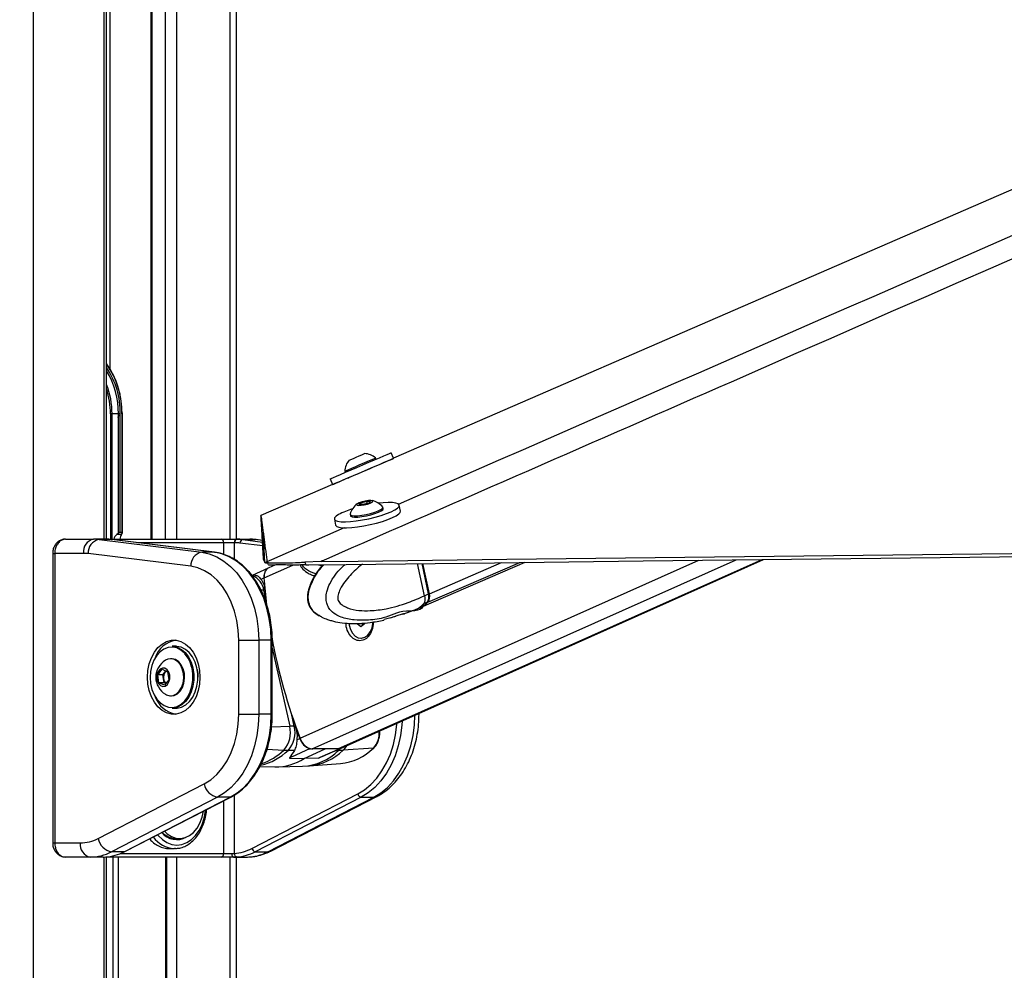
# Model space of a CAD drawing. Header units: millimetres. Extents: x 10 to 10348, y 8 to 8288.
# Tile 48 of 129: x 3627 to 3906, y 3054 to 3324. Entities that reach past the tile are written whole.
import ezdxf

# ---------------------------------------------------------------- set-up
doc = ezdxf.new("R2010")
doc.units = ezdxf.units.MM
doc.layers.add('COMPONENT_GEOMETRY', color=7, linetype='Continuous')
doc.styles.add('SLDTEXTSTYLE0', font='TXT', dxfattribs={"width": 0.75})
doc.dimstyles.new('SLDDIMSTYLE1', dxfattribs={"dimtxt": 75, "dimasz": 3.302, "dimexe": 0, "dimexo": 0.0625, "dimgap": 18.75, "dimtad": 0, "dimtih": 1, "dimtoh": 1, "dimdec": 0, "dimrnd": 1e-09, "dimzin": 12, "dimdsep": 46, "dimtxsty": 'SLDTEXTSTYLE0', "dimsah": 1, "dimcen": 0.09, "dimadec": 0, "dimazin": 3, "dimtfac": 1, "dimtdec": 0, "dimtofl": 0, "dimtmove": 0, "dimatfit": 3, "dimfxl": 1, "dimfrac": 2, "dimtolj": 1, "dimtzin": 12, "dimarcsym": 0})

# ---------------------------------------------------------------- blocks, each defined once
blk = doc.blocks.new('_D_6')
at = {"layer": 'COMPONENT_GEOMETRY', "color": 7}
for p, q in [((6592.37, 3169.16), (6314.85, 3169.16)), ((6318.02, 3169.16), (6318.02, 2018.74)), ((6318.02, 749.25), (6318.02, 1899.67)), ((3149.54, 749.25), (6321.2, 749.25))]:
    blk.add_line(p, q, dxfattribs=at)
for points in [[(6318.02, 3169.16), (6317.52, 3165.86), (6318.53, 3165.86)], [(6318.02, 749.25), (6318.53, 752.55), (6317.52, 752.55)]]:
    blk.add_solid(points, dxfattribs=at)
at = {"layer": 'COMPONENT_GEOMETRY', "color": 7, "insert": (6207.19, 1996.35), "char_height": 75, "attachment_point": 1, "style": 'SLDTEXTSTYLE0'}
blk.add_mtext('2420', dxfattribs=at)

msp = doc.modelspace()

# ---------------------------------------------------------------- linework, layer by layer
at = {"color": 8, "linetype": 'Continuous', "lineweight": 25}
for p, q in [((3631.22, 3851.9), (3631.22, 977.9)), ((3651.26, 3176.43), (3651.26, 3761.9)), ((3686.96, 3176.43), (3686.96, 3499.81)), ((3671.72, 3454.43), (3671.72, 3176.43)), ((3668.63, 3176.43), (3668.63, 3452.23)), ((3664.74, 3449.45), (3664.74, 3176.43)), ((3652.9, 3445.9), (3652.9, 3224.78)), ((3653.08, 3211.9), (3653.08, 3176.43)), ((3653.52, 3176.43), (3653.52, 3211.9)), ((3656.3, 3211.9), (3656.45, 3211.9)), ((3651.97, 3176.43), (3651.94, 3176.43)), ((3685.14, 3175.43), (3660.72, 3175.43)), ((3685.14, 3172.1), (3685.14, 3175.43)), ((3688.11, 3175.43), (3688.11, 3170.7)), ((3696.17, 3174.54), (3689.73, 3175.34)), ((3690.49, 3176.34), (3696.11, 3175.64)), ((3696.09, 3176.08), (3694.03, 3176.34)), ((3694.27, 3176.32), (3694.03, 3176.34)), ((3636.72, 3172.43), (3637.31, 3172.43)), ((3696.61, 3165.5), (3704.73, 3169.12)), ((3696.77, 3169.81), (3697.39, 3170.08)), ((3706.76, 3120.05), (3819.62, 3170.46)), ((3710.2, 3117.03), (3830.1, 3170.59)), ((3711.95, 3169.2), (3713.01, 3168.94)), ((3717.4, 3117.03), (3837.49, 3170.67)), ((3743.12, 3160.92), (3741.25, 3169.55)), ((3742.92, 3158.65), (3768.94, 3169.87)), ((3743.32, 3161), (3763.73, 3169.81)), ((3697.23, 3167.88), (3697.28, 3167.89)), ((3697.25, 3158.48), (3696.47, 3161.96)), ((3698.56, 3147.84), (3698.86, 3147.84)), ((3698.86, 3145.56), (3703.79, 3123.46)), ((3676.61, 3138.67), (3676.64, 3138.31)), ((3698.56, 3126.87), (3698.86, 3126.87)), ((3705.07, 3123.48), (3704.26, 3127.07)), ((3740.39, 3126.87), (3739.84, 3126.87)), ((3698.68, 3123.35), (3703.79, 3123.46)), ((3697.37, 3116.99), (3702.11, 3116.7)), ((3716.92, 3116.64), (3717.69, 3116.65)), ((3717.69, 3116.65), (3718.18, 3117.19)), ((3685.14, 3087.43), (3685.14, 3102.39)), ((3688.11, 3103.97), (3688.11, 3087.46)), ((3636.72, 3090.43), (3637.31, 3090.43)), ((3655.85, 3087.43), (3685.14, 3087.43)), ((3651.26, 2829.76), (3651.26, 3086.43)), ((3653.85, 2833.61), (3653.85, 3086.43)), ((3655.24, 3086.43), (3655.24, 2835.08)), ((3668.71, 2837.33), (3668.71, 3086.43)), ((3671.72, 3086.43), (3671.72, 2835.73)), ((3686.96, 2834), (3686.96, 3086.43))]:
    msp.add_line(p, q, dxfattribs=at)
at = {"color": 7, "linetype": 'Continuous', "lineweight": 25}
for p, q in [((3651.96, 3176.43), (3651.96, 3761.9)), ((3688.64, 3504.63), (3688.64, 3176.43)), ((3664.53, 3449.3), (3664.53, 3176.43)), ((3653.52, 3211.9), (3653.08, 3211.9)), ((3655.32, 3211.9), (3653.52, 3211.9)), ((3655.27, 3210.91), (3655.27, 3178.07)), ((3655.84, 3211.9), (3655.32, 3211.9)), ((3655.34, 3178.13), (3655.34, 3211.47)), ((3655.84, 3211.47), (3655.84, 3211.9)), ((3655.84, 3178.4), (3655.84, 3211.47)), ((3656.3, 3211.9), (3656.3, 3178.4)), ((3656.45, 3211.9), (3656.43, 3212.61)), ((3656.45, 3178.25), (3656.45, 3211.9)), ((3728.25, 3199.09), (3728.1, 3199.43)), ((3733.17, 3199.42), (3732.53, 3200.91)), ((3715.24, 3193.52), (3715.92, 3191.93)), ((3719.37, 3195.7), (3719.51, 3195.36)), ((3715.92, 3191.93), (3695.66, 3183.13)), ((3723.39, 3186.29), (3723.92, 3186.75)), ((3724.51, 3186.25), (3723.39, 3186.29)), ((3723.92, 3186.75), (3725.58, 3187.16)), ((3724.02, 3186.27), (3723.92, 3186.75)), ((3726.17, 3186.67), (3724.51, 3186.25)), ((3725.58, 3187.16), (3726.7, 3187.13)), ((3725.71, 3186.56), (3725.58, 3187.16)), ((3726.7, 3187.13), (3726.17, 3186.67)), ((3730.26, 3185.09), (3730.18, 3185.45)), ((3735.17, 3184.4), (3734.8, 3186.07)), ((3720.89, 3183.43), (3720.97, 3183.07)), ((3716.43, 3182.09), (3716.79, 3180.41)), ((3721.19, 3179.73), (3721.2, 3179.69)), ((3731.45, 3181.95), (3731.45, 3181.96)), ((3655.27, 3178.07), (3654.92, 3177.78)), ((3656.22, 3177.78), (3654.92, 3177.78)), ((3655.84, 3178.4), (3656.3, 3178.4)), ((3656.22, 3177.78), (3656.32, 3177.92)), ((3640.36, 3176.43), (3648.29, 3176.43)), ((3651.83, 3176.43), (3648.29, 3176.43)), ((3649.84, 3176.34), (3678.89, 3172.74)), ((3653.37, 3176.34), (3649.84, 3176.34)), ((3651.83, 3176.43), (3651.94, 3176.43)), ((3651.94, 3176.43), (3684.35, 3176.43)), ((3682.43, 3172.74), (3653.37, 3176.34)), ((3653.37, 3176.34), (3653.43, 3176.33)), ((3682.49, 3172.74), (3653.43, 3176.33)), ((3684.35, 3176.43), (3688.82, 3176.43)), ((3688.11, 3175.43), (3685.14, 3175.43)), ((3688.25, 3175.43), (3688.11, 3175.43)), ((3688.82, 3176.43), (3688.95, 3176.43)), ((3688.95, 3176.43), (3692.49, 3176.43)), ((3690.49, 3176.34), (3694.03, 3176.34)), ((3696.08, 3176.1), (3694.27, 3176.32)), ((3636.72, 3172.43), (3636.72, 3090.43)), ((3637.31, 3172.43), (3637.31, 3090.43)), ((3645.47, 3172.43), (3637.31, 3172.43)), ((3675.82, 3168.76), (3646.76, 3172.35)), ((3682.43, 3172.74), (3678.89, 3172.74)), ((3682.43, 3172.74), (3682.49, 3172.74)), ((3697.66, 3168.24), (3693.15, 3166.19)), ((3696.38, 3170.72), (3696.78, 3169.8)), ((3696.78, 3169.8), (3696.77, 3169.81)), ((3697.44, 3169.92), (3697.38, 3170.09)), ((3697.78, 3169.13), (3697.44, 3169.92)), ((3697.73, 3168.26), (3697.71, 3168.26)), ((3699.63, 3169.12), (3697.92, 3168.36)), ((3712.68, 3170.13), (3708.06, 3169.95)), ((3708.06, 3169.95), (3708.4, 3169.16)), ((3708.4, 3169.16), (3709.25, 3169.17)), ((3718.18, 3117.19), (3837.92, 3170.68)), ((3741.97, 3160.42), (3739.99, 3169.53)), ((3740.99, 3157.18), (3770.42, 3169.89)), ((3743.2, 3160.98), (3741.34, 3169.55)), ((3743.32, 3161), (3741.47, 3169.55)), ((3694.06, 3166.21), (3693.08, 3166.18)), ((3695.69, 3165.08), (3696.51, 3165.45)), ((3696.77, 3161.97), (3696.47, 3161.96)), ((3741.97, 3160.42), (3743.12, 3160.92)), ((3741.97, 3160.42), (3741.97, 3160.42)), ((3739.63, 3156.6), (3740.78, 3157.1)), ((3741.63, 3158.09), (3741.57, 3158.06)), ((3742.72, 3158.56), (3741.63, 3158.09)), ((3712.45, 3154.64), (3712.16, 3154.81)), ((3735.87, 3155.28), (3733.79, 3154.66)), ((3735.59, 3155.2), (3736.3, 3155.32)), ((3736.08, 3155.26), (3739.69, 3156.63)), ((3736.31, 3155.34), (3736.3, 3155.32)), ((3723.94, 3151.58), (3722.89, 3152.47)), ((3724.23, 3152.47), (3722.89, 3152.47)), ((3725.01, 3152.43), (3723.94, 3151.58)), ((3724.23, 3152.47), (3724.23, 3152.66)), ((3724.63, 3152.13), (3724.23, 3152.47)), ((3725.01, 3152.73), (3725.01, 3152.43)), ((3732.41, 3154.16), (3730.51, 3153.66)), ((3671.62, 3146.1), (3670.49, 3146.1)), ((3689.37, 3126.87), (3689.37, 3147.84)), ((3689.37, 3147.84), (3695.03, 3147.84)), ((3695.03, 3147.84), (3695.03, 3126.87)), ((3698.56, 3147.84), (3695.03, 3147.84)), ((3698.56, 3126.87), (3698.56, 3147.84)), ((3698.86, 3126.87), (3698.86, 3147.84)), ((3723.95, 3148.44), (3724.14, 3148.44)), ((3670.35, 3142.6), (3670.08, 3142.6)), ((3666.47, 3138.07), (3667.68, 3139.61)), ((3666.8, 3135.81), (3666.47, 3138.07)), ((3667.94, 3138.07), (3666.47, 3138.07)), ((3667.68, 3139.61), (3669.24, 3138.89)), ((3667.94, 3138.07), (3668.55, 3138.84)), ((3668.1, 3136.94), (3667.94, 3138.07)), ((3668.55, 3138.84), (3668.76, 3139.11)), ((3669.24, 3138.89), (3669.57, 3136.63)), ((3668.35, 3135.09), (3666.8, 3135.81)), ((3668.27, 3135.81), (3666.8, 3135.81)), ((3668.27, 3135.81), (3668.1, 3136.94)), ((3668.75, 3135.59), (3668.27, 3135.81)), ((3669.57, 3136.63), (3668.35, 3135.09)), ((3670.08, 3132.1), (3670.35, 3132.1)), ((3670.49, 3128.6), (3671.62, 3128.6)), ((3689.37, 3126.87), (3695.03, 3126.87)), ((3698.56, 3126.87), (3695.03, 3126.87)), ((3740.39, 3126.87), (3740.39, 3127.11)), ((3705.37, 3123.48), (3705.07, 3123.48)), ((3705.84, 3119.63), (3706.66, 3120)), ((3705.13, 3116.62), (3703.36, 3116.65)), ((3707.88, 3114.38), (3713.8, 3117.03)), ((3709.47, 3117.1), (3709.67, 3117.09)), ((3717.4, 3117.03), (3710.2, 3117.03)), ((3712.46, 3114.68), (3718.09, 3117.15)), ((3717.95, 3117.1), (3717.91, 3117.09)), ((3717.95, 3117.1), (3718.09, 3117.15)), ((3727.48, 3117.25), (3718.9, 3116.7)), ((3703.73, 3114.48), (3707.88, 3114.38)), ((3711.98, 3114.48), (3707.88, 3114.38)), ((3709.35, 3112.24), (3718.17, 3112.9)), ((3695.35, 3112.08), (3699.62, 3111.97)), ((3700.29, 3111.97), (3707.45, 3112.15)), ((3707.46, 3112.17), (3709.36, 3112.27)), ((3649.61, 3091.7), (3679.6, 3107.13)), ((3693.12, 3088.88), (3723.11, 3104.31)), ((3683.4, 3103.37), (3653.41, 3087.94)), ((3656.95, 3087.94), (3686.93, 3103.37)), ((3657.16, 3087.99), (3687.15, 3103.42)), ((3686.93, 3103.37), (3683.4, 3103.37)), ((3724.06, 3103.37), (3694.07, 3087.94)), ((3697.6, 3087.94), (3727.59, 3103.37)), ((3698.47, 3088.14), (3728.45, 3103.58)), ((3724.06, 3103.37), (3727.59, 3103.37)), ((3637.31, 3090.43), (3644.54, 3090.43)), ((3671.63, 3091.68), (3672.65, 3091.68)), ((3656.95, 3087.94), (3653.41, 3087.94)), ((3669.75, 3088.83), (3671.17, 3088.83)), ((3671.44, 3088.84), (3671.17, 3088.83)), ((3685.14, 3087.43), (3687.48, 3087.43)), ((3687.48, 3087.43), (3688.11, 3087.46)), ((3694.07, 3087.94), (3697.6, 3087.94)), ((3647.36, 3086.43), (3640.36, 3086.43)), ((3651.05, 3086.43), (3647.36, 3086.43)), ((3651.05, 3086.43), (3651.73, 3086.46)), ((3684.35, 3086.43), (3651.94, 3086.43)), ((3651.96, 2830.97), (3651.96, 3086.43)), ((3669.01, 2837.21), (3669.01, 3086.43)), ((3687.87, 3086.43), (3684.35, 3086.43)), ((3688.85, 3086.46), (3687.87, 3086.43)), ((3687.87, 3086.43), (3691.56, 3086.43)), ((3688.64, 3086.43), (3688.64, 2834.1))]:
    msp.add_line(p, q, dxfattribs=at)
at = {"color": 7, "linetype": 'Continuous', "lineweight": 25, "flags": 128}
for points in [[(4834.49, 3677.58), (4746.92, 3639.57), (4396.46, 3487.41), (3969.57, 3302.06), (3733.17, 3199.42)], [(3715.24, 3193.52), (3715.26, 3193.53), (3715.55, 3193.65), (3716.15, 3193.92), (3717.06, 3194.3), (3718.22, 3194.8), (3719.61, 3195.4), (3721.15, 3196.06), (3722.8, 3196.77), (3724.5, 3197.49), (3726.17, 3198.21), (3727.75, 3198.88), (3729.18, 3199.49), (3730.41, 3200.02), (3731.39, 3200.43), (3732.08, 3200.73), (3732.46, 3200.89), (3732.53, 3200.91)], [(3720.17, 3193.71), (3719.27, 3193.33), (3718.04, 3192.81), (3717.06, 3192.39), (3716.37, 3192.1), (3716, 3191.94), (3715.95, 3191.92), (3716.24, 3192.05), (3716.84, 3192.31), (3717.75, 3192.7), (3718.91, 3193.2), (3720.29, 3193.79), (3721.84, 3194.45), (3723.49, 3195.16), (3725.19, 3195.88), (3726.86, 3196.6), (3728.44, 3197.27), (3729.87, 3197.88), (3731.1, 3198.41), (3732.08, 3198.83), (3732.77, 3199.12), (3733.15, 3199.28), (3733.19, 3199.29), (3732.91, 3199.17), (3732.3, 3198.91), (3731.4, 3198.52), (3730.23, 3198.02), (3729.07, 3197.52)], [(3719.37, 3195.7), (3719.45, 3195.73), (3719.83, 3195.9), (3720.5, 3196.19), (3721.42, 3196.58), (3722.5, 3197.04), (3723.68, 3197.55), (3724.86, 3198.05), (3725.95, 3198.52), (3726.89, 3198.92), (3727.59, 3199.22), (3728, 3199.39), (3728.1, 3199.43)], [(3720.62, 3198.81), (3720.72, 3198.86), (3721.14, 3199.04), (3721.81, 3199.32), (3722.62, 3199.67), (3723.47, 3200.03), (3724.22, 3200.35), (3724.75, 3200.58), (3724.98, 3200.68), (3724.99, 3200.68)], [(3720.21, 3193.74), (3720.25, 3193.76), (3720.57, 3193.9), (3721.18, 3194.16), (3722.05, 3194.54), (3723.11, 3194.99), (3724.27, 3195.49), (3725.46, 3195.99), (3726.58, 3196.47), (3727.55, 3196.89), (3728.3, 3197.21), (3728.78, 3197.41), (3728.94, 3197.48)], [(3717.65, 3183.41), (3716.91, 3182.91), (3716.5, 3182.45), (3716.44, 3182.05), (3716.73, 3181.73), (3717.37, 3181.5), (3718.32, 3181.37), (3719.55, 3181.34), (3721.01, 3181.42), (3722.65, 3181.6), (3724.41, 3181.88), (3726.21, 3182.24), (3727.99, 3182.67), (3729.68, 3183.15), (3731.21, 3183.68), (3732.53, 3184.21), (3733.58, 3184.74), (3734.32, 3185.25), (3734.73, 3185.71), (3734.79, 3186.11), (3734.5, 3186.43), (3733.87, 3186.66), (3732.91, 3186.79), (3731.68, 3186.82), (3730.22, 3186.74), (3728.95, 3186.61)], [(3722.06, 3183.06), (3723.02, 3183.08), (3724.17, 3183.21), (3725.42, 3183.42), (3726.68, 3183.71), (3727.85, 3184.06), (3728.85, 3184.43), (3729.61, 3184.81), (3730.06, 3185.15), (3730.18, 3185.45), (3730.13, 3185.54)], [(3722.14, 3182.7), (3723.1, 3182.72), (3724.25, 3182.84), (3725.5, 3183.06), (3726.76, 3183.35), (3727.93, 3183.7), (3728.93, 3184.07), (3729.69, 3184.44), (3730.14, 3184.79), (3730.26, 3185.08), (3730.26, 3185.09)], [(3723.31, 3186.02), (3724.03, 3186.05), (3724.91, 3186.18), (3725.81, 3186.4), (3726.59, 3186.66), (3727.13, 3186.93), (3727.36, 3187.16), (3727.24, 3187.33), (3726.78, 3187.4), (3726.06, 3187.37), (3725.18, 3187.23), (3724.28, 3187.02), (3723.5, 3186.76), (3722.95, 3186.49), (3722.73, 3186.26), (3722.85, 3186.09), (3723.31, 3186.02)], [(3695.66, 3183.13), (3695.67, 3183.04), (3695.72, 3182.65), (3695.78, 3182.26), (3695.83, 3181.88), (3695.93, 3181.11), (3695.99, 3180.72), (3696.04, 3180.34), (3696.09, 3179.95), (3696.14, 3179.57), (3696.19, 3179.18), (3696.24, 3178.8), (3696.29, 3178.42), (3696.35, 3178.03), (3696.4, 3177.65), (3696.45, 3177.27), (3696.5, 3176.88), (3696.55, 3176.5), (3696.6, 3176.12), (3696.65, 3175.74), (3696.7, 3175.35), (3696.75, 3174.97), (3696.8, 3174.59), (3696.9, 3173.83), (3696.95, 3173.45), (3697, 3173.07), (3697.05, 3172.69), (3697.09, 3172.31), (3697.14, 3171.93), (3697.19, 3171.55), (3697.24, 3171.17), (3697.29, 3170.79), (3697.34, 3170.44), (3697.38, 3170.09)], [(3696.38, 3170.72), (3696.38, 3170.81), (3696.36, 3171.18), (3696.34, 3171.54), (3696.32, 3171.91), (3696.3, 3172.28), (3696.28, 3172.64), (3696.26, 3173.01), (3696.24, 3173.38), (3696.22, 3173.74), (3696.2, 3174.11), (3696.18, 3174.48), (3696.16, 3174.85), (3696.13, 3175.21), (3696.11, 3175.58), (3696.09, 3175.95), (3696.07, 3176.32), (3696.05, 3176.69), (3696.03, 3177.06), (3696.01, 3177.43), (3695.99, 3177.8), (3695.96, 3178.17), (3695.94, 3178.54), (3695.92, 3178.91), (3695.88, 3179.65), (3695.85, 3180.02), (3695.83, 3180.4), (3695.81, 3180.77), (3695.78, 3181.14), (3695.76, 3181.51), (3695.74, 3181.89), (3695.71, 3182.26), (3695.69, 3182.63), (3695.66, 3183.13)], [(3716.79, 3180.41), (3716.8, 3180.37), (3717.1, 3180.05), (3717.73, 3179.82), (3718.68, 3179.69), (3719.91, 3179.67), (3721.38, 3179.74), (3723.02, 3179.93), (3724.77, 3180.2), (3726.57, 3180.56), (3728.35, 3180.99), (3730.04, 3181.48), (3731.57, 3182), (3732.89, 3182.54), (3733.94, 3183.07), (3734.68, 3183.58), (3735.09, 3184.04), (3735.17, 3184.4)], [(3720.9, 3183.54), (3720.97, 3183.32), (3721.36, 3183.14), (3722.06, 3183.06)], [(3720.97, 3183.07), (3721.04, 3182.95), (3721.44, 3182.78), (3722.14, 3182.7)], [(3696.77, 3169.81), (3696.77, 3169.9), (3696.75, 3170.27), (3696.73, 3170.63), (3696.71, 3171), (3696.69, 3171.37), (3696.67, 3171.73), (3696.65, 3172.1), (3696.63, 3172.47), (3696.61, 3172.84), (3696.59, 3173.2), (3696.57, 3173.57), (3696.55, 3173.94), (3696.53, 3174.31), (3696.51, 3174.68), (3696.49, 3175.04), (3696.47, 3175.41), (3696.45, 3175.78), (3696.43, 3176.15), (3696.4, 3176.52), (3696.38, 3176.89), (3696.36, 3177.26), (3696.34, 3177.63), (3696.32, 3178), (3696.29, 3178.38), (3696.29, 3178.44)], [(3709.25, 3169.17), (3719.76, 3169.29), (3761.78, 3169.79), (3803.81, 3170.28), (3845.83, 3170.77), (3887.85, 3171.26), (3929.88, 3171.75), (3971.9, 3172.25), (4013.92, 3172.74), (4055.95, 3173.23), (4097.97, 3173.72), (4139.99, 3174.22), (4182.02, 3174.71), (4224.04, 3175.2), (4266.06, 3175.7), (4308.09, 3176.19), (4350.11, 3176.69), (4434.16, 3177.68)], [(3712.68, 3170.13), (3723.19, 3170.26), (3765.21, 3170.75), (3807.23, 3171.24), (3849.26, 3171.73), (3891.28, 3172.22), (3933.3, 3172.71), (3975.33, 3173.21), (4017.35, 3173.7), (4059.37, 3174.19), (4101.4, 3174.68), (4143.42, 3175.18), (4185.44, 3175.67), (4227.47, 3176.16), (4269.49, 3176.66), (4311.51, 3177.15), (4353.54, 3177.65), (4395.56, 3178.14), (4479.61, 3179.13)], [(3678.89, 3172.74), (3681.05, 3172.28), (3683.15, 3171.45), (3685.17, 3170.26), (3687.06, 3168.72), (3688.81, 3166.87), (3690.38, 3164.73), (3691.76, 3162.32), (3692.91, 3159.7), (3693.83, 3156.9), (3694.49, 3153.95), (3694.89, 3150.92), (3695.03, 3147.84)], [(3698.56, 3147.84), (3698.43, 3150.92), (3698.03, 3153.95), (3697.36, 3156.9), (3696.45, 3159.7), (3695.29, 3162.32), (3693.92, 3164.73), (3692.35, 3166.87), (3690.6, 3168.72), (3688.71, 3170.26), (3686.69, 3171.45), (3684.59, 3172.28), (3682.43, 3172.74)], [(3689.37, 3147.84), (3689.24, 3150.66), (3688.83, 3153.43), (3688.17, 3156.1), (3687.26, 3158.62), (3686.12, 3160.95), (3684.77, 3163.03), (3683.23, 3164.85), (3681.54, 3166.35), (3679.71, 3167.51), (3677.79, 3168.32), (3675.82, 3168.76)], [(3697.33, 3157.76), (3697.09, 3159.87), (3696.61, 3165.5)], [(3720.55, 3152.58), (3720.62, 3152.06), (3720.99, 3150.83), (3721.57, 3149.79), (3722.33, 3149.01), (3723.21, 3148.55), (3724.15, 3148.45), (3725.07, 3148.7), (3725.91, 3149.3), (3726.6, 3150.19), (3727.1, 3151.32), (3727.36, 3152.59), (3727.39, 3153)], [(3663.56, 3137.35), (3663.69, 3139.28), (3664.06, 3141.14), (3664.67, 3142.88), (3665.5, 3144.43), (3666.51, 3145.73), (3667.68, 3146.75), (3668.96, 3147.45), (3670.3, 3147.81), (3671.67, 3147.81), (3673.02, 3147.45), (3674.3, 3146.75), (3675.46, 3145.73), (3676.47, 3144.43), (3677.3, 3142.88), (3677.91, 3141.14), (3678.29, 3139.28), (3678.41, 3137.35), (3678.29, 3135.42), (3677.91, 3133.56), (3677.3, 3131.82), (3676.47, 3130.28), (3675.46, 3128.97), (3674.3, 3127.95), (3673.02, 3127.25), (3671.67, 3126.9), (3670.3, 3126.9), (3668.96, 3127.25), (3667.68, 3127.95), (3666.51, 3128.97), (3665.5, 3130.28), (3664.67, 3131.82), (3664.06, 3133.56), (3663.69, 3135.42), (3663.56, 3137.35)], [(3670.49, 3146.1), (3670.75, 3146.09), (3671.99, 3145.84), (3673.17, 3145.24), (3674.24, 3144.32), (3675.15, 3143.11), (3675.88, 3141.66), (3676.38, 3140.04), (3676.61, 3138.67)], [(3677.77, 3138.31), (3677.51, 3140.04), (3677.01, 3141.66), (3676.28, 3143.11), (3675.37, 3144.32), (3674.3, 3145.24), (3673.12, 3145.84), (3671.89, 3146.09), (3671.62, 3146.1)], [(3674.14, 3144.01), (3674.01, 3144.16), (3672.97, 3145.06), (3671.82, 3145.65), (3670.61, 3145.89), (3669.39, 3145.79), (3668.2, 3145.34), (3667.11, 3144.57), (3666.15, 3143.5), (3665.36, 3142.18), (3664.78, 3140.66), (3664.42, 3139), (3664.31, 3137.28), (3664.44, 3135.56), (3664.81, 3133.91), (3665.42, 3132.41), (3666.22, 3131.11), (3667.2, 3130.06), (3668.3, 3129.31), (3669.49, 3128.89), (3670.71, 3128.82), (3671.91, 3129.09), (3673.06, 3129.71), (3674.09, 3130.63), (3674.97, 3131.84), (3675.66, 3133.26), (3676.13, 3134.86), (3676.32, 3135.96)], [(3673.72, 3138.42), (3673.4, 3139.72), (3672.85, 3140.85), (3672.12, 3141.74), (3671.24, 3142.34), (3670.29, 3142.59), (3669.32, 3142.49), (3668.61, 3142.17)], [(3673.98, 3138.42), (3673.67, 3139.72), (3673.12, 3140.85), (3672.39, 3141.74), (3671.51, 3142.34), (3670.56, 3142.59), (3670.35, 3142.6)], [(3669.83, 3137.89), (3669.57, 3138.78), (3669.1, 3139.48), (3668.49, 3139.89), (3667.81, 3139.96), (3667.16, 3139.68), (3666.62, 3139.08), (3666.27, 3138.25), (3666.16, 3137.3), (3666.3, 3136.35), (3666.67, 3135.54), (3667.22, 3134.98), (3667.88, 3134.73), (3668.56, 3134.84), (3669.17, 3135.29), (3669.62, 3136.02), (3669.85, 3136.92), (3669.83, 3137.89)], [(3668.79, 3139.09), (3668.69, 3139), (3668.55, 3138.84)], [(3668.61, 3132.53), (3668.92, 3132.37), (3669.87, 3132.11), (3670.84, 3132.21), (3671.75, 3132.66), (3672.55, 3133.44), (3673.19, 3134.47), (3673.61, 3135.71), (3673.79, 3137.06), (3673.72, 3138.42)], [(3670.35, 3132.1), (3671.11, 3132.21), (3672.02, 3132.66), (3672.82, 3133.44), (3673.46, 3134.47), (3673.88, 3135.71), (3674.06, 3137.06), (3673.98, 3138.42)], [(3676.64, 3138.31), (3676.65, 3136.54), (3676.41, 3134.8), (3675.93, 3133.17), (3675.22, 3131.71), (3674.32, 3130.48), (3673.26, 3129.53), (3672.09, 3128.9), (3670.86, 3128.62), (3670.49, 3128.6)], [(3671.62, 3128.6), (3671.99, 3128.62), (3673.22, 3128.9), (3674.39, 3129.53), (3675.45, 3130.48), (3676.35, 3131.71), (3677.06, 3133.17), (3677.54, 3134.8), (3677.78, 3136.54), (3677.77, 3138.31)], [(3677.61, 3139.54), (3677.77, 3138.29), (3677.81, 3137.35)], [(3679.6, 3107.13), (3681.44, 3108.29), (3683.16, 3109.78), (3684.71, 3111.59), (3686.08, 3113.68), (3687.24, 3116.02), (3688.16, 3118.55), (3688.83, 3121.24), (3689.24, 3124.02), (3689.37, 3126.87)], [(3695.03, 3126.87), (3694.9, 3123.82), (3694.5, 3120.82), (3693.85, 3117.91), (3692.96, 3115.13), (3691.83, 3112.53), (3690.49, 3110.14), (3688.95, 3108), (3687.24, 3106.14), (3685.38, 3104.59), (3683.4, 3103.37)], [(3686.93, 3103.37), (3688.91, 3104.59), (3690.77, 3106.14), (3692.48, 3108), (3694.02, 3110.14), (3695.37, 3112.53), (3696.49, 3115.13), (3697.39, 3117.91), (3698.04, 3120.82), (3698.43, 3123.82), (3698.56, 3126.87)], [(3718.18, 3117.19), (3717.86, 3117.08), (3717.4, 3117.03)], [(3668.39, 3093.77), (3669.13, 3093.05), (3670.32, 3092.26), (3671.59, 3091.8), (3672.9, 3091.69), (3674.2, 3091.93), (3675.44, 3092.51), (3676.58, 3093.42), (3677.59, 3094.62), (3678.41, 3096.06), (3679.02, 3097.7), (3679.4, 3099.44)], [(3656.95, 3087.94), (3657.08, 3087.96), (3657.16, 3087.99)], [(3687.87, 3086.43), (3687.79, 3086.45), (3687.72, 3086.51), (3687.65, 3086.6), (3687.59, 3086.72), (3687.54, 3086.88), (3687.51, 3087.05), (3687.48, 3087.24), (3687.48, 3087.43)]]:
    msp.add_lwpolyline(points, dxfattribs=at)
at = {"color": 8, "linetype": 'Continuous', "lineweight": 25, "flags": 128}
for points in [[(3697.38, 3170.09), (3698.76, 3170.69), (3719.35, 3179.71)], [(3743.2, 3160.98), (3743.2, 3160.98), (3743.2, 3160.96), (3743.18, 3160.95), (3743.15, 3160.93), (3743.12, 3160.92)], [(3676.32, 3135.96), (3676.37, 3136.56), (3676.36, 3138.29)], [(3727.59, 3103.37), (3729.57, 3104.59), (3731.43, 3106.14), (3733.14, 3108), (3734.68, 3110.14), (3736.03, 3112.53), (3737.15, 3115.13), (3738.05, 3117.91), (3738.7, 3120.82), (3739.09, 3123.82), (3739.22, 3126.59)], [(3723.11, 3104.31), (3725.01, 3105.48), (3726.79, 3106.97), (3728.44, 3108.75), (3729.91, 3110.81), (3731.2, 3113.1), (3732.29, 3115.6), (3733.15, 3118.27), (3733.77, 3121.06), (3734.15, 3123.94), (3734.18, 3124.34)], [(3735.64, 3124.99), (3735.56, 3123.82), (3735.16, 3120.82), (3734.51, 3117.91), (3733.62, 3115.13), (3732.49, 3112.53), (3731.15, 3110.14), (3729.61, 3108), (3727.89, 3106.14), (3726.04, 3104.59), (3724.06, 3103.37)], [(3719.85, 3117.94), (3719.43, 3117.3), (3718.9, 3116.7)], [(3686.93, 3103.37), (3687.07, 3103.39), (3687.15, 3103.43)], [(3728.46, 3103.58), (3728.12, 3103.45), (3727.59, 3103.37)], [(3666.43, 3092.76), (3666.6, 3092.55), (3667.78, 3091.39), (3669.07, 3090.53), (3670.45, 3090.01), (3671.88, 3089.83), (3673.3, 3090.01), (3674.68, 3090.53), (3675.98, 3091.39), (3677.15, 3092.55), (3678.16, 3093.98), (3678.98, 3095.63), (3679.58, 3097.46), (3679.95, 3099.42), (3679.99, 3099.74)], [(3698.47, 3088.14), (3698.14, 3088.01), (3697.6, 3087.94)], [(3651.94, 3086.43), (3652.07, 3086.45), (3652.16, 3086.5)]]:
    msp.add_lwpolyline(points, dxfattribs=at)
at = {"color": 7, "linetype": 'Continuous', "lineweight": 25}
for centre, radius, start, end in [((3632.49, 3212.45), 23.82, 0.4141, 35.1836), ((3633.05, 3212.31), 22.27, 358.9305, 31.9232), ((3724.67, 3195.37), 5.32, 49.8191, 86.6167), ((3724.67, 3195.37), 5.32, 139.6983, 176.4958), ((3727.24, 3165.48), 20.34, 106.2886, 118.1233), ((3726.03, 3182.16), 5.32, 126.1745, 164.954), ((3726.03, 3182.16), 5.32, 39.5287, 78.3083), ((3649, 3172.93), 3.57, 101.4227, 188.0486), ((3650.58, 3172.58), 3.83, 101.2127, 183.475), ((3648.29, 3163.89), 12.54, 82.9392, 89.9945), ((3651.83, 3163.89), 12.54, 82.9392, 89.9945), ((3684.23, 3175.53), 0.911, 353.8551, 82.1255), ((3689, 3175.56), 0.893, 101.422, 188.0518), ((3689.13, 3175.56), 0.893, 101.422, 188.0518), ((3688.25, 3163.4), 12.03, 82.9359, 89.9985), ((3688.95, 3163.89), 12.54, 82.9392, 89.9945), ((3690.68, 3175.4), 0.957, 101.2181, 183.4713), ((3692.49, 3163.89), 12.54, 82.9392, 89.9945), ((3645.47, 3161.91), 10.52, 82.9339, 89.9979), ((3679.64, 3168.99), 3.83, 101.2128, 183.4749), ((3699.21, 3166.03), 2.66, 119.0472, 191.6678), ((3699.7, 3165.82), 3.21, 140.1063, 186.6777), ((3834.96, 3174.23), 138.73, 183.6282, 185.0711), ((3740.44, 3160.15), 2.78, 324.9534, 15.8709), ((3740.65, 3160.24), 2.78, 324.9426, 15.8818), ((3738.7, 3161.87), 5.2, 293.5251, 320.4839), ((3738.91, 3161.96), 5.2, 293.5251, 320.4839), ((3725.8, 3153.14), 1.54, 198.2474, 220.818), ((3858.95, 3178.25), 162.94, 190.4272, 200.9291), ((3672.78, 3140.5), 7.44, 99.7579, 161.4605), ((3671.55, 3137.35), 5.65, 121.3887, 238.6113), ((3670.6, 3137.36), 2.53, 144.2082, 189.5685), ((3670.13, 3137.15), 2.04, 185.7126, 228.1825), ((3673.08, 3134.56), 7.84, 200.2856, 258.496), ((3696.7, 3121.64), 7.32, 317.6021, 14.3679), ((3697.9, 3121.64), 7.4, 317.6027, 14.3676), ((3705.76, 3030.91), 92.57, 90.4309, 91.2197), ((3861.58, 3179.45), 165.94, 199.7122, 200.9924), ((3711.1, 3121.49), 4.68, 198.4636, 249.6315), ((3710.84, 3121.22), 4.24, 196.025, 261.3966), ((3704.02, 3148.43), 31.78, 266.5525, 268.821), ((3717.1, 3144.96), 28.31, 271.1791, 273.6295), ((3716.7, 3128.17), 15.34, 275.4835, 314.6342), ((3727.48, 3117.45), 0.199, 271.4524, 312.1724), ((3699.85, 3126.55), 14.58, 269.1168, 303.4517), ((3684.19, 3107.97), 4.66, 190.32, 260.2423), ((3724.25, 3104.52), 1.17, 190.3198, 260.2437), ((3671.86, 3096.96), 5.58, 220.1367, 298.2452), ((3671.8, 3097.38), 5.7, 224.0415, 268.2738), ((3648.07, 3089.93), 3.57, 171.9514, 258.5773), ((3644.47, 3101.49), 11.06, 270.3175, 297.6869), ((3654.2, 3092.53), 4.66, 190.3192, 260.2424), ((3647.29, 3099.6), 13.17, 270.3171, 297.687), ((3650.78, 3099.73), 13.3, 274.081, 297.5991), ((3684.23, 3087.33), 0.911, 277.8743, 6.1419), ((3687.2, 3100.2), 12.77, 274.0815, 297.5978), ((3689.03, 3087.37), 0.927, 174.414, 258.6688), ((3687.9, 3099.73), 13.3, 274.081, 297.5991), ((3691.49, 3099.6), 13.17, 270.3171, 297.687), ((3694.27, 3089.09), 1.17, 190.3218, 260.2414)]:
    msp.add_arc(centre, radius, start, end, dxfattribs=at)
at = {"color": 8, "linetype": 'Continuous', "lineweight": 25}
for centre, radius, start, end in [((3633.66, 3212.58), 22.65, 358.2759, 36.1375), ((3633.27, 3212.37), 22.58, 358.8162, 34.1404), ((3631.05, 3212.03), 22.47, 359.6568, 21.482), ((3630.68, 3211.97), 22.4, 359.8248, 18.1967), ((3691.48, 3161.35), 5.03, 7.0628, 68.9773), ((3697.14, 3072.27), 89.7, 90.4242, 90.9087), ((3737.55, 3161.38), 5.21, 294.2694, 320.4032), ((3666.52, 3137.77), 9.85, 3.0268, 39.3329), ((3722.81, 3121.56), 6.35, 317.2941, 4.7833), ((3692.01, 3128.3), 16.27, 282.9759, 314.272), ((3690.56, 3128.62), 16.59, 288.8005, 314.0917), ((3706.68, 3127.77), 15.64, 272.8179, 314.7076), ((3707.92, 3127.75), 15.58, 275.3015, 314.8286), ((3671.55, 3096.65), 7.83, 215.4181, 267.2031)]:
    msp.add_arc(centre, radius, start, end, dxfattribs=at)
at = {"color": 7, "linetype": 'Continuous', "lineweight": 25}
for centre, major_axis, ratio, start_param, end_param in [((3624.42, 3211.9), (30.91, 0), 0.582425, 6.228244, 6.283185), ((3657.47, 3175.66), (3.61, 0), 0.831789, 2.356194, 2.880285), ((3655.19, 3178.36), (0.462, 0.462), 0.414214, 4.494223, 4.62509), ((3655.49, 3177.9), (0.462, 0.462), 0.414214, 0.392699, 1.483498), ((3657.67, 3175.66), (0, 3), 0.682414, 0.785398, 1.309489), ((3655.95, 3177.9), (0.462, 0.462), 0.414214, 5.139995, 6.675884), ((12206.57, 6987.29), (8690.69, 3958.66), 0.00013, 2.930073, 2.93324), ((12530.65, 6987.29), (9014.72, 3958.66), 0.000109, 3.350478, 3.353644)]:
    msp.add_ellipse(centre, major_axis=major_axis, ratio=ratio, start_param=start_param, end_param=end_param, dxfattribs=at)
for points, knots in [([(4873.5, 3680.01), (4846.2, 3667.9), (4791.62, 3643.67), (4639.22, 3576.44), (4318.35, 3435.47), (3986.36, 3290.01), (3751.81, 3187.27), (3713.14, 3170.33), (3712.68, 3170.13)], [0, 0, 0, 0, 0.070862, 0.141725, 0.394538, 0.90018, 0.998816, 1, 1, 1, 1]), ([(3655.34, 3211.47), (3655.34, 3211.47), (3655.34, 3211.47), (3655.34, 3211.47), (3655.33, 3211.47), (3655.33, 3211.45), (3655.32, 3211.4), (3655.3, 3211.22), (3655.29, 3211.05), (3655.27, 3210.91)], [0, 0, 0, 0, 0.001217, 0.002846, 0.005846, 0.018762, 0.070071, 0.274173, 1, 1, 1, 1]), ([(3655.84, 3211.47), (3655.83, 3211.47), (3655.77, 3211.47), (3655.65, 3211.47), (3655.49, 3211.47), (3655.38, 3211.47), (3655.34, 3211.47)], [0, 0, 0, 0, 0.090131, 0.43111, 0.740269, 1, 1, 1, 1]), ([(3640.35, 3176.42), (3640.33, 3176.43), (3639.97, 3176.47), (3639.28, 3176.29), (3638.37, 3175.84), (3637.61, 3175.13), (3637.06, 3174.23), (3636.75, 3173.3), (3636.75, 3172.68), (3636.75, 3172.43)], [0, 0, 0, 0, 0.010176, 0.183194, 0.354358, 0.525038, 0.699308, 0.878981, 1, 1, 1, 1]), ([(3640.36, 3176.43), (3640.01, 3176.39), (3639.32, 3176.3), (3638.4, 3175.59), (3637.71, 3174.56), (3637.35, 3173.44), (3637.32, 3172.71), (3637.31, 3172.43)], [0, 0, 0, 0, 0.217103, 0.434576, 0.651624, 0.86675, 1, 1, 1, 1]), ([(3694.27, 3176.32), (3693.84, 3176.37), (3693.24, 3176.43), (3692.65, 3176.43), (3692.49, 3176.43)], [0, 0, 0, 0, 0.738035, 1, 1, 1, 1]), ([(3685.69, 3171.93), (3685.67, 3171.94), (3685.02, 3172.24), (3683.94, 3172.51), (3682.88, 3172.68), (3682.49, 3172.74)], [0, 0, 0, 0, 0.013638, 0.640081, 1, 1, 1, 1]), ([(3698.86, 3147.84), (3698.85, 3148.33), (3698.83, 3149.77), (3698.63, 3152.13), (3698.17, 3154.88), (3697.5, 3157.54), (3696.61, 3160.07), (3695.52, 3162.46), (3694.25, 3164.66), (3692.8, 3166.65), (3691.19, 3168.4), (3689.45, 3169.89), (3687.62, 3171.1), (3686.33, 3171.66), (3685.69, 3171.93)], [0, 0, 0, 0, 0.045983, 0.132859, 0.219789, 0.30675, 0.393752, 0.480795, 0.567875, 0.654956, 0.741986, 0.828882, 0.915546, 1, 1, 1, 1]), ([(3696.78, 3169.8), (3696.84, 3169.78), (3696.9, 3169.76), (3697.47, 3169.77), (3697.5, 3169.77)], [0, 0, 0, 0, 0.929909, 1, 1, 1, 1]), ([(3697.71, 3168.26), (3697.71, 3168.26), (3697.71, 3168.26), (3697.57, 3168.2), (3697.41, 3168.07), (3697.26, 3167.91), (3697.23, 3167.88)], [0, 0, 0, 0, 0.015102, 0.300876, 0.871145, 1, 1, 1, 1]), ([(3697.44, 3169.92), (3697.49, 3169.88), (3697.59, 3169.8), (3698.15, 3169.74), (3699.02, 3169.71), (3700.52, 3169.7), (3702.93, 3169.73), (3705.73, 3169.8), (3707.46, 3169.91), (3708.06, 3169.95)], [0, 0, 0, 0, 0.120082, 0.240095, 0.358226, 0.476293, 0.686615, 0.892777, 1, 1, 1, 1]), ([(3708.4, 3169.16), (3707.72, 3169.14), (3706.37, 3169.12), (3704.41, 3169.12), (3702.6, 3169.13), (3700.63, 3169.14), (3698.86, 3169.12), (3697.92, 3169.09), (3697.82, 3169.12), (3697.78, 3169.13)], [0, 0, 0, 0, 0.121153, 0.242207, 0.360578, 0.478884, 0.681052, 0.8778, 1, 1, 1, 1]), ([(3706.72, 3169.13), (3706.87, 3168.87), (3707.34, 3168.01), (3708.52, 3167.1), (3709.81, 3166.39), (3710.55, 3166.15), (3710.86, 3166.05)], [0, 0, 0, 0, 0.17001, 0.555366, 0.818149, 1, 1, 1, 1]), ([(3713.25, 3169.22), (3712.89, 3168.82), (3712.1, 3167.95), (3711.01, 3166.4), (3710.12, 3164.79), (3709.49, 3163.35), (3709.05, 3162.07), (3708.81, 3160.81), (3708.78, 3159.56), (3708.97, 3158.39), (3709.39, 3157.36), (3709.96, 3156.55), (3710.66, 3155.79), (3711.4, 3155.19), (3711.94, 3154.89), (3712.14, 3154.78)], [0, 0, 0, 0, 0.105288, 0.232591, 0.352646, 0.437308, 0.508759, 0.581144, 0.648232, 0.711922, 0.773907, 0.8296, 0.879267, 0.955616, 1, 1, 1, 1]), ([(3694.06, 3166.21), (3694.32, 3166.17), (3694.86, 3166.1), (3695.41, 3165.42), (3695.69, 3165.08)], [0, 0, 0, 0, 0.49116, 1, 1, 1, 1]), ([(3695.69, 3165.08), (3695.98, 3164.63), (3696.51, 3163.77), (3696.69, 3162.54), (3696.77, 3161.97)], [0, 0, 0, 0, 0.528124, 1, 1, 1, 1]), ([(3741.97, 3160.42), (3742.02, 3160.1), (3742.13, 3159.46), (3741.98, 3158.66), (3741.76, 3158.25), (3741.64, 3158.1), (3741.63, 3158.09)], [0, 0, 0, 0, 0.350296, 0.700575, 0.985961, 1, 1, 1, 1]), ([(3743.23, 3159.64), (3743.24, 3159.66), (3743.33, 3159.94), (3743.3, 3160.42), (3743.22, 3160.85), (3743.2, 3160.98)], [0, 0, 0, 0, 0.058268, 0.726668, 1, 1, 1, 1]), ([(3742.78, 3158.6), (3742.86, 3158.71), (3743.08, 3159), (3743.17, 3159.4), (3743.23, 3159.64)], [0, 0, 0, 0, 0.380921, 1, 1, 1, 1]), ([(3712.45, 3154.65), (3712.6, 3154.55), (3713.26, 3154.15), (3714.34, 3153.76), (3716.04, 3153.21), (3718.14, 3152.78), (3720.73, 3152.54), (3723.59, 3152.55), (3726.81, 3152.87), (3729.2, 3153.22), (3730.48, 3153.58), (3730.52, 3153.59)], [0, 0, 0, 0, 0.025158, 0.10847, 0.165091, 0.291455, 0.439949, 0.586113, 0.76918, 0.992136, 1, 1, 1, 1]), ([(3732.41, 3154.16), (3732.56, 3154.22), (3732.87, 3154.35), (3733.34, 3154.52), (3733.64, 3154.62), (3733.77, 3154.66), (3733.79, 3154.66)], [0, 0, 0, 0, 0.31956, 0.639585, 0.947191, 1, 1, 1, 1]), ([(3735.87, 3155.28), (3735.98, 3155.31), (3736.18, 3155.38), (3736.32, 3155.39), (3736.31, 3155.37), (3736.31, 3155.36)], [0, 0, 0, 0, 0.398388, 0.796163, 1, 1, 1, 1]), ([(3727.4, 3153.02), (3727.41, 3152.94), (3727.49, 3152.14), (3727.1, 3150.62), (3726.36, 3149.16), (3725.53, 3148.33), (3724.83, 3147.9), (3724.07, 3147.68), (3723.03, 3147.67), (3721.73, 3148.21), (3720.5, 3149.64), (3719.78, 3151.25), (3719.74, 3152.34), (3719.73, 3152.68)], [0, 0, 0, 0, 0.014024, 0.146677, 0.278102, 0.343507, 0.409146, 0.474416, 0.540119, 0.671336, 0.803874, 0.937967, 1, 1, 1, 1]), ([(3687.15, 3103.42), (3687.49, 3103.61), (3688.46, 3104.14), (3689.99, 3105.23), (3691.67, 3106.79), (3693.23, 3108.6), (3694.62, 3110.64), (3695.84, 3112.89), (3696.88, 3115.32), (3697.7, 3117.89), (3698.32, 3120.58), (3698.72, 3123.34), (3698.85, 3125.45), (3698.86, 3126.63), (3698.86, 3126.87)], [0, 0, 0, 0, 0.049656, 0.14155, 0.23371, 0.326192, 0.4189, 0.511747, 0.604661, 0.697594, 0.790524, 0.883445, 0.97636, 1, 1, 1, 1]), ([(3728.45, 3103.58), (3728.85, 3103.79), (3729.9, 3104.36), (3731.51, 3105.53), (3733.25, 3107.13), (3734.84, 3108.99), (3736.27, 3111.08), (3737.5, 3113.38), (3738.54, 3115.85), (3739.36, 3118.47), (3739.95, 3121.18), (3740.32, 3124), (3740.37, 3125.9), (3740.39, 3126.87)], [0, 0, 0, 0, 0.054322, 0.145826, 0.238109, 0.331511, 0.425806, 0.520714, 0.615974, 0.711386, 0.806823, 0.902255, 1, 1, 1, 1]), ([(3705.37, 3123.48), (3705.57, 3122.8), (3705.94, 3121.51), (3705.87, 3120.23), (3705.84, 3119.63)], [0, 0, 0, 0, 0.528125, 1, 1, 1, 1]), ([(3727.61, 3117.3), (3727.75, 3117.44), (3728.14, 3117.85), (3728.67, 3118.7), (3729.09, 3119.86), (3729.3, 3121.04), (3729.26, 3121.8), (3729.25, 3122.13)], [0, 0, 0, 0, 0.1257656, 0.3562273, 0.588283, 0.8211364, 1, 1, 1, 1]), ([(3705.84, 3119.63), (3705.78, 3119.03), (3705.65, 3117.81), (3705.3, 3117.02), (3705.13, 3116.62)], [0, 0, 0, 0, 0.49872, 1, 1, 1, 1]), ([(3705.13, 3116.62), (3704.64, 3115.9), (3704.11, 3115.11), (3703.76, 3114.53), (3703.73, 3114.48)], [0, 0, 0, 0, 0.915114, 1, 1, 1, 1]), ([(3712.45, 3114.69), (3712.42, 3114.67), (3712.27, 3114.59), (3712.1, 3114.53), (3711.98, 3114.48)], [0, 0, 0, 0, 0.2498681, 1, 1, 1, 1]), ([(3671.46, 3088.86), (3671.86, 3088.89), (3672.75, 3088.95), (3674.09, 3089.42), (3675.43, 3090.19), (3676.67, 3091.24), (3677.77, 3092.55), (3678.7, 3094.08), (3679.46, 3095.8), (3679.98, 3097.67), (3680.25, 3099.05), (3680.29, 3099.81), (3680.29, 3099.9)], [0, 0, 0, 0, 0.089963, 0.199169, 0.30892, 0.419774, 0.531781, 0.644629, 0.757935, 0.871414, 0.984911, 1, 1, 1, 1]), ([(3636.72, 3090.43), (3636.72, 3090.42), (3636.69, 3090.02), (3636.84, 3089.24), (3637.28, 3088.17), (3638, 3087.31), (3638.87, 3086.74), (3639.68, 3086.44), (3640.18, 3086.46), (3640.36, 3086.47)], [0, 0, 0, 0, 0.007616, 0.19352, 0.38335, 0.575165, 0.744161, 0.910323, 1, 1, 1, 1]), ([(3637.31, 3090.43), (3637.34, 3089.99), (3637.4, 3089.1), (3637.92, 3087.91), (3638.68, 3087), (3639.54, 3086.51), (3640.12, 3086.45), (3640.36, 3086.43)], [0, 0, 0, 0, 0.21224, 0.424024, 0.636452, 0.850952, 1, 1, 1, 1]), ([(3664.14, 3091.58), (3664.41, 3091.3), (3665.08, 3090.57), (3666.31, 3089.73), (3667.77, 3089.1), (3668.94, 3088.82), (3669.6, 3088.86), (3669.75, 3088.87)], [0, 0, 0, 0, 0.163855, 0.416074, 0.66829, 0.920193, 1, 1, 1, 1]), ([(3691.56, 3086.43), (3692, 3086.44), (3693.15, 3086.47), (3695, 3086.8), (3696.87, 3087.38), (3698, 3087.92), (3698.47, 3088.14)], [0, 0, 0, 0, 0.185339, 0.485252, 0.785405, 1, 1, 1, 1])]:
    msp.add_open_spline(points, degree=3, knots=knots, dxfattribs=at)
at = {"color": 8, "linetype": 'Continuous', "lineweight": 25}
for points, knots in [([(3734.55, 3186.36), (3885.7, 3252.53), (4108.01, 3349.85), (4428.43, 3490.17), (4625.15, 3576.36), (4778.28, 3643.52), (4833.32, 3667.69), (4860.85, 3679.77)], [0, 0, 0, 0, 0.402959, 0.592639, 0.85389, 0.926945, 1, 1, 1, 1]), ([(3711.21, 3166.61), (3711.11, 3166.63), (3710.17, 3166.85), (3708.84, 3167.57), (3707.73, 3168.56), (3707.42, 3169.07), (3707.38, 3169.14)], [0, 0, 0, 0, 0.063592, 0.62018, 0.945337, 1, 1, 1, 1]), ([(3712.16, 3154.81), (3711.97, 3154.9), (3711.24, 3155.27), (3710.27, 3156.2), (3709.55, 3157.44), (3709.16, 3158.57), (3708.99, 3159.89), (3709.2, 3161.83), (3709.93, 3164.04), (3711.15, 3166.29), (3712.38, 3168.07), (3713.21, 3168.93), (3713.49, 3169.22)], [0, 0, 0, 0, 0.045122, 0.18017, 0.259066, 0.293355, 0.375239, 0.461784, 0.59495, 0.757105, 0.919902, 1, 1, 1, 1]), ([(3741.57, 3158.06), (3741.57, 3158.06), (3741.57, 3155.88), (3735.28, 3156.65), (3731.11, 3153.96), (3725.89, 3153.48), (3721.92, 3153.46), (3718.97, 3154.03), (3716.68, 3155.11), (3715.33, 3156.21), (3714.57, 3157.45), (3714.18, 3158.59), (3714.01, 3159.9), (3714.28, 3161.84), (3715.15, 3164.05), (3716.63, 3166.3), (3718.12, 3168.1), (3719.14, 3168.99), (3719.49, 3169.29)], [0, 0, 0, 0, 0.000001, 0.125641, 0.295383, 0.417233, 0.505506, 0.601346, 0.642878, 0.693126, 0.722482, 0.73524, 0.765706, 0.797907, 0.847454, 0.907789, 0.968362, 1, 1, 1, 1]), ([(3724.36, 3169.35), (3724.29, 3169.29), (3723.06, 3168.42), (3721.39, 3166.75), (3719.37, 3164.43), (3718.19, 3162.58), (3717.54, 3161), (3717.36, 3159.94), (3717.42, 3159.39), (3717.58, 3158.94), (3718.02, 3158.27), (3718.93, 3157.56), (3720.78, 3156.69), (3723.36, 3156.19), (3727.02, 3156.13), (3731.7, 3156.76), (3736.85, 3158.19), (3740.42, 3159.75), (3741.97, 3160.42)], [0, 0, 0, 0, 0.0072191, 0.1147617, 0.1710057, 0.2270071, 0.264158, 0.2815275, 0.2931364, 0.2980121, 0.3126059, 0.34865, 0.3844702, 0.4758875, 0.5642928, 0.6891394, 0.8652029, 1, 1, 1, 1])]:
    msp.add_open_spline(points, degree=3, knots=knots, dxfattribs=at)

# ---------------------------------------------------------------- dimensions: what is measured, and where the dimension line sits
at = {"layer": 'COMPONENT_GEOMETRY', "color": 7}
dim = msp.add_linear_dim(base=(6318.02, 749.25), p1=(6593.64, 3169.16), p2=(3148.27, 749.25), angle=90, dimstyle='SLDDIMSTYLE1', dxfattribs=at)
dim.commit()
dim.dimension.update_dxf_attribs({"geometry": '_D_6', "text_midpoint": (6318.02, 1959.21), "dimtype": 160})

doc.saveas('drawing.dxf')
